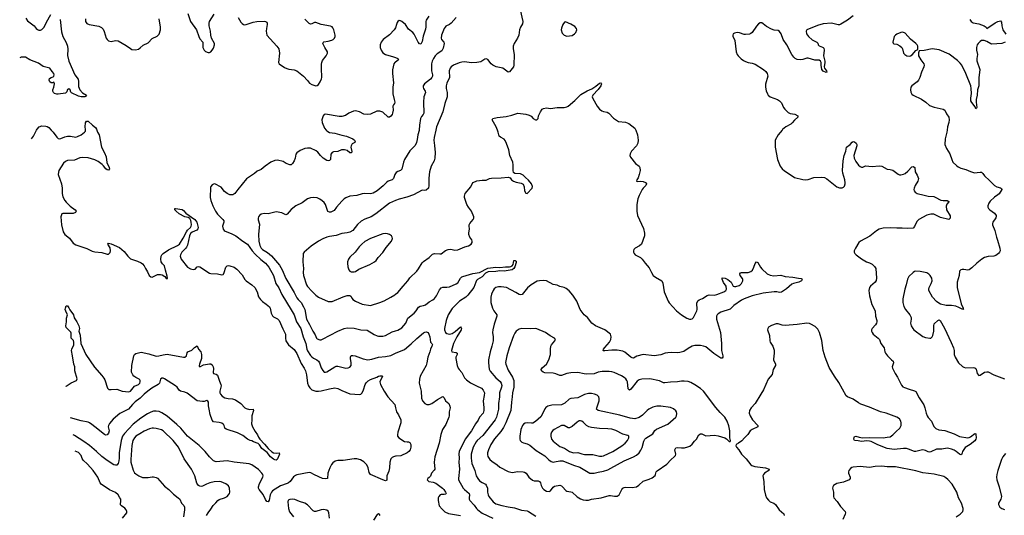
# Model space of a CAD drawing. Header units: inches. Extents: x 884691 to 1028259, y 526745 to 653629.
# Tile 5 of 241: x 924487 to 938926, y 544352 to 551619. Entities that reach past the tile are written whole.
import ezdxf

# ---------------------------------------------------------------- set-up
doc = ezdxf.new("R2010")
doc.units = ezdxf.units.IN
doc.header["$MEASUREMENT"] = 0
for name, color, linetype in [('A9524', 7, 'Continuous'), ('A9525', 7, 'Continuous'), ('A9534', 7, 'Continuous'), ('A9535', 7, 'Continuous')]:
    doc.layers.add(name, color=color, linetype=linetype)

msp = doc.modelspace()

# ---------------------------------------------------------------- linework, layer by layer
at = {"layer": 'A9524', "color": 6}
for points, elevation in [([(924658, 549870), (924690, 549913), (924736, 550000)], 2600), ([(924950, 550000), (924978, 549970), (925030, 549894), (925050, 549879), (925070, 549874), (925090, 549878), (925150, 549903), (925189, 549911), (925230, 549911), (925310, 549898), (925336, 549904), (925390, 549930), (925439, 549970), (925450, 549985), (925451, 550000)], 2600), ([(925619, 550000), (925628, 549968), (925653, 549930), (925689, 549750), (925730, 549669), (925753, 549610), (925767, 549527), (925801, 549450), (925802, 549430), (925790, 549412), (925770, 549418), (925750, 549433), (925718, 549478), (925696, 549496), (925639, 549539), (925590, 549566), (925490, 549594), (925410, 549598), (925370, 549592), (925290, 549558), (925190, 549552), (925160, 549540), (925130, 549513), (925063, 549410), (925055, 549385), (925052, 549350), (925099, 549210), (925109, 549149), (925111, 549070), (925122, 549022), (925148, 548970), (925170, 548941), (925226, 548886), (925303, 548830), (925315, 548810), (925304, 548790), (925270, 548778), (925122, 548778), (925107, 548770), (925090, 548730), (925101, 548610), (925124, 548510), (925151, 548470), (925217, 548417), (925270, 548343), (925310, 548316), (925470, 548263), (925550, 548227), (925590, 548217), (925690, 548205), (925770, 548179), (925790, 548181), (925805, 548195), (925814, 548206), (925820, 548230), (925812, 548272), (925780, 548330), (925790, 548341), (925830, 548333), (925950, 548281), (926021, 548221), (926071, 548150), (926110, 548114), (926217, 548077), (926270, 548053), (926290, 548039), (926314, 548010), (926332, 547970), (926363, 547923), (926388, 547870), (926409, 547849), (926430, 547845), (926510, 547883), (926550, 547884), (926576, 547876), (926615, 547855), (926630, 547833), (926650, 547819), (926653, 547830), (926650, 547859), (926625, 547945), (926613, 548010), (926581, 548041), (926561, 548070), (926555, 548110), (926561, 548150), (926572, 548170), (926590, 548189), (926670, 548244), (926803, 548310), (926830, 548330), (926886, 548414), (926934, 548510), (926950, 548533), (926990, 548570), (927003, 548590), (927007, 548610), (927003, 548650), (926996, 548676), (926982, 548702), (926958, 548718), (926909, 548730), (926827, 548770), (926782, 548810), (926764, 548830), (926763, 548837), (926764, 548850), (926770, 548851), (926870, 548836), (926890, 548820), (926923, 548783), (927057, 548690), (927083, 548650), (927105, 548570), (927100, 548550), (927087, 548533), (927015, 548505), (926990, 548484), (926975, 548450), (926946, 548314), (926934, 548286), (926918, 548262), (926866, 548210), (926844, 548170), (926842, 548150), (926857, 548110), (926948, 547990), (926990, 547964), (927030, 547954), (927059, 547961), (927090, 547993), (927110, 548000), (927130, 547996), (927270, 547904), (927290, 547898), (927390, 547895), (927450, 547878), (927470, 547884), (927474, 547890), (927487, 547913), (927509, 547990), (927530, 548008), (927550, 548013), (927571, 548011), (927630, 547990), (927670, 547963), (927750, 547880), (927791, 547811), (927808, 547790), (927893, 547730), (927933, 547690), (927970, 547630), (927990, 547556), (928018, 547518), (928049, 547489), (928103, 547450), (928150, 547407), (928160, 547390), (928175, 547315), (928195, 547275), (928210, 547261), (928270, 547235), (928294, 547210), (928345, 547085), (928385, 547010), (928383, 546950), (928392, 546910), (928430, 546851), (928510, 546781), (928550, 546726), (928616, 546576), (928659, 546510), (928677, 546470), (928695, 546410), (928709, 546289), (928721, 546250), (928741, 546221), (928773, 546193), (928830, 546174), (928870, 546172), (928910, 546178), (929030, 546208), (929110, 546219), (929150, 546210), (929210, 546181), (929330, 546133), (929476, 546124), (929491, 546129), (929510, 546149), (929528, 546192), (929551, 546270), (929567, 546293), (929597, 546323), (929630, 546344), (929723, 546377), (929750, 546390), (929770, 546398), (929798, 546398), (929806, 546390), (929769, 546310), (929777, 546270), (929830, 546172), (929887, 546090), (929990, 545979), (930000, 545928)], 2600), ([(928981, 550000), (928990, 549990), (929030, 549966), (929110, 549955), (929210, 549925), (929279, 549910), (929370, 549873), (929396, 549850), (929407, 549830), (929401, 549819), (929363, 549797), (929346, 549770), (929343, 549750), (929356, 549684), (929355, 549665), (929330, 549667), (929290, 549701), (929252, 549712), (929208, 549712), (929150, 549688), (929090, 549682), (929070, 549672), (929052, 549648), (929043, 549570), (929030, 549554), (929010, 549550), (928990, 549555), (928939, 549590), (928898, 549630), (928858, 549678), (928835, 549695), (928750, 549733), (928710, 549736), (928670, 549729), (928600, 549700), (928551, 549669), (928535, 549645), (928525, 549590), (928513, 549550), (928490, 549512), (928470, 549490), (928450, 549490), (928397, 549510), (928350, 549538), (928270, 549558), (928230, 549555), (928170, 549528), (928086, 549470), (928030, 549424), (927970, 549400), (927930, 549366), (927815, 549285), (927684, 549130), (927640, 549070), (927611, 549049), (927570, 549050), (927530, 549070), (927490, 549099), (927443, 549163), (927350, 549210), (927330, 549207), (927310, 549196), (927290, 549174), (927283, 549157), (927281, 549010), (927289, 548970), (927321, 548890), (927360, 548810), (927390, 548768), (927468, 548690), (927479, 548670), (927479, 548650), (927463, 548590), (927470, 548549), (927485, 548530), (927500, 548520), (927590, 548486), (927657, 548450), (927758, 548370), (927829, 548329), (927896, 548230), (927939, 548179), (928021, 548101), (928090, 548048), (928139, 547990), (928208, 547870), (928244, 547750), (928289, 547689), (928330, 547591), (928470, 547365), (928510, 547290), (928545, 547190), (928609, 547089), (928643, 546970), (928684, 546870), (928697, 546790), (928706, 546766), (928750, 546696), (928770, 546675), (928796, 546656), (928844, 546630), (928868, 546610), (928882, 546590), (928910, 546513), (928933, 546473), (928950, 546452), (928970, 546451), (928990, 546456), (929110, 546530), (929130, 546538), (929150, 546539), (929270, 546510), (929306, 546514), (929330, 546525), (929350, 546550), (929349, 546590), (929337, 546650), (929338, 546670), (929350, 546694), (929370, 546697), (929409, 546691), (929524, 546644), (929590, 546634), (929650, 546642), (929747, 546673), (929850, 546679), (929930, 546697), (930000, 546727)], 2700), ([(930000, 549365), (929990, 549350), (929967, 549290), (929950, 549270), (929891, 549249), (929870, 549236), (929817, 549183), (929730, 549110), (929670, 549074), (929630, 549064), (929550, 549070), (929510, 549067), (929430, 549043), (929330, 549030), (929270, 549007), (929244, 548990), (929210, 548958), (929131, 548870), (929099, 548821), (929050, 548799), (929030, 548795), (929007, 548807), (928970, 548910), (928950, 548939), (928925, 548965), (928890, 548988), (928850, 549006), (928793, 549013), (928750, 549005), (928710, 548990), (928627, 548933), (928535, 548890), (928470, 548836), (928410, 548767), (928390, 548760), (928370, 548765), (928330, 548786), (928250, 548800), (928130, 548774), (928070, 548777), (928030, 548768), (928005, 548750), (927991, 548730), (927984, 548710), (927985, 548685), (928002, 548622), (927988, 548470), (927994, 548370), (928007, 548310), (928029, 548269), (928050, 548248), (928123, 548203), (928178, 548158), (928270, 548056), (928298, 548018), (928335, 547950), (928390, 547823), (928510, 547621), (928550, 547543), (928570, 547515), (928614, 547470), (928651, 547410), (928669, 547369), (928695, 547230), (928739, 547150), (928784, 547050), (928820, 547000), (928842, 546950), (928850, 546941), (928890, 546925), (928910, 546926), (928930, 546934), (929150, 547050), (929247, 547090), (929290, 547102), (929394, 547094), (929490, 547073), (929585, 547065), (929684, 547004), (929730, 546983), (929750, 546979), (929810, 546980), (929850, 546990), (929950, 547040), (930000, 547057)], 2800), ([(930000, 548968), (929910, 548929), (929710, 548771), (929639, 548730), (929546, 548694), (929495, 548665), (929442, 548618), (929370, 548530), (929330, 548505), (929290, 548493), (929210, 548486), (929130, 548454), (929030, 548441), (928990, 548429), (928934, 548406), (928870, 548371), (928760, 548300), (928659, 548210), (928646, 548190), (928637, 548070), (928647, 547973), (928642, 547910), (928647, 547870), (928694, 547730), (928708, 547708), (928770, 547639), (928830, 547581), (928870, 547550), (929010, 547487), (929070, 547487), (929230, 547557), (929290, 547574), (929330, 547576), (929345, 547565), (929361, 547530), (929374, 547514), (929413, 547490), (929510, 547450), (929630, 547430), (929770, 547472), (929830, 547497), (929930, 547550), (929990, 547587), (930000, 547595)], 2900), ([(925168, 546243), (925170, 546244), (925244, 546296), (925320, 546330), (925328, 546352), (925294, 546470), (925294, 546530), (925281, 546570), (925263, 546690), (925245, 546770), (925250, 546790), (925279, 546850), (925283, 546890), (925274, 546914), (925241, 546950), (925243, 547023), (925239, 547039), (925170, 547105), (925163, 547130), (925174, 547190), (925175, 547245), (925189, 547289), (925163, 547343), (925156, 547370), (925158, 547390), (925170, 547425), (925190, 547421), (925210, 547395), (925224, 547364), (925275, 547290), (925288, 547248), (925326, 547190), (925356, 547130), (925366, 547090), (925356, 547050), (925375, 546995), (925385, 546870), (925455, 546710), (925582, 546522), (925690, 546404), (925722, 546362), (925736, 546336), (925775, 546215), (925796, 546196), (925830, 546195), (925910, 546201), (925990, 546173), (926090, 546163), (926110, 546173), (926170, 546244), (926229, 546271), (926247, 546290), (926255, 546310), (926254, 546330), (926250, 546337), (926238, 546350), (926190, 546371), (926162, 546390), (926144, 546410), (926129, 546450), (926131, 546550), (926163, 546690), (926173, 546710), (926190, 546723), (926270, 546743), (926381, 546721), (926487, 546687), (926529, 546689), (926590, 546705), (926650, 546713), (926890, 546670), (926910, 546673), (926931, 546689), (926945, 546735), (926953, 546747), (927010, 546772), (927050, 546814), (927090, 546836), (927109, 546789), (927141, 546750), (927150, 546730), (927153, 546710), (927152, 546650), (927125, 546570), (927119, 546550), (927121, 546541), (927130, 546531), (927182, 546558), (927270, 546574), (927292, 546572), (927310, 546556), (927323, 546530), (927327, 546507), (927325, 546445), (927330, 546431), (927370, 546423), (927390, 546406), (927417, 546317), (927436, 546270), (927440, 546250), (927439, 546230), (927421, 546170), (927421, 546150), (927430, 546128), (927458, 546098), (927495, 546075), (927545, 546065), (927610, 546061), (927650, 546046), (927730, 545990), (927789, 545929), (927810, 545917), (927857, 545903), (927910, 545910), (927914, 545890), (927893, 545810), (927892, 545750), (927886, 545694), (927900, 545650), (927940, 545580), (927976, 545530), (927990, 545496), (928007, 545470), (928077, 545397), (928130, 545334), (928185, 545285), (928210, 545270), (928250, 545263), (928291, 545270), (928296, 545250), (928275, 545190), (928261, 545170), (928250, 545161), (928230, 545163), (928210, 545173), (928163, 545210), (928114, 545274), (928036, 545330), (928006, 545386), (927985, 545405), (927917, 545430), (927890, 545446), (927868, 545450), (927830, 545469), (927760, 545520), (927679, 545559), (927516, 545616), (927497, 545630), (927488, 545670), (927480, 545680), (927472, 545690), (927450, 545701), (927412, 545712), (927330, 545723), (927310, 545749), (927280, 545830), (927268, 545908), (927256, 545956), (927255, 546010), (927247, 546027), (927230, 546035), (927190, 546021), (927170, 546020), (927090, 546032), (926945, 546145), (926910, 546158), (926844, 546170), (926825, 546185), (926794, 546230), (926772, 546252), (926610, 546353), (926590, 546361), (926570, 546362), (926550, 546350), (926535, 546290), (926520, 546270), (926423, 546217), (926368, 546170), (926311, 546130), (926253, 546070), (926182, 546018), (926141, 545979), (926085, 545910), (925957, 545843), (925856, 545764), (925804, 545696), (925788, 545670), (925786, 545650), (925800, 545590), (925790, 545555), (925770, 545532), (925750, 545527), (925730, 545538), (925587, 545647), (925545, 545685), (925510, 545709), (925490, 545718), (925390, 545737), (925233, 545782)], 2500), ([(930000, 545217), (929970, 545210), (929950, 545199), (929930, 545179), (929914, 545130), (929912, 545050), (929899, 545001), (929870, 544930), (929871, 544869), (929860, 544860), (929850, 544858), (929810, 544871), (929631, 544951), (929610, 544982), (929595, 545050), (929578, 545090), (929536, 545136), (929484, 545164), (929430, 545179), (929390, 545180), (929230, 545154), (929150, 545158), (929115, 545145), (929081, 545119), (929062, 545098), (929033, 545050), (929005, 544970), (929003, 544890), (928974, 544886), (928930, 544894), (928810, 544944), (928755, 544975), (928730, 544981), (928550, 544945), (928530, 544936), (928504, 544916), (928451, 544850), (928429, 544830), (928410, 544820), (928310, 544785), (928194, 544710), (928179, 544690), (928160, 544650), (928144, 544576), (928130, 544548), (928110, 544556), (928090, 544584), (928056, 544656), (927999, 544730), (927990, 544750), (927990, 544770), (928004, 544816), (928054, 544910), (928057, 544930), (928052, 544950), (928040, 544970), (927990, 545023), (927890, 545091), (927850, 545105), (927630, 545130), (927530, 545151), (927370, 545138), (927330, 545152), (927270, 545210), (927206, 545290), (927117, 545377), (926950, 545513), (926848, 545628), (926790, 545684), (926650, 545806), (926570, 545855), (926530, 545872), (926490, 545879), (926450, 545877), (926410, 545866), (926360, 545840), (926264, 545776), (926150, 545690), (926024, 545550), (925997, 545510), (925973, 545450), (925947, 545270), (925946, 545190), (925942, 545150), (925930, 545110), (925910, 545085), (925890, 545085), (925870, 545092), (925770, 545154), (925690, 545214), (925613, 545290), (925510, 545378), (925430, 545434), (925290, 545523), (925269, 545534)], 2600), ([(927226, 544350), (927249, 544390), (927290, 544440), (927322, 544498), (927364, 544536), (927391, 544569), (927410, 544583), (927490, 544607), (927530, 544630), (927551, 544650), (927563, 544670), (927567, 544693), (927564, 544750), (927550, 544785), (927510, 544814), (927443, 544843), (927410, 544850), (927338, 544842), (927273, 544827), (927225, 544810), (927170, 544779), (927150, 544774), (927130, 544778), (927109, 544789), (927083, 544823), (927053, 544930), (927005, 545030), (926901, 545181), (926816, 545350), (926739, 545450), (926593, 545593), (926566, 545606), (926490, 545624), (926450, 545631), (926430, 545630), (926390, 545619), (926310, 545588), (926250, 545545), (926190, 545513), (926169, 545490), (926147, 545450), (926130, 545377), (926116, 545170), (926118, 545130), (926152, 545012), (926170, 544977), (926190, 544959), (926233, 544930), (926290, 544906), (926370, 544904), (926430, 544917), (926450, 544917), (926490, 544907), (926510, 544895), (926610, 544780), (926672, 544730), (926741, 544661), (926813, 544610), (926835, 544590), (926861, 544530), (926894, 544494), (926905, 544470), (926906, 544430), (926888, 544330)], 2700), ([(925995, 544310), (926057, 544390), (926059, 544410), (926050, 544432), (926030, 544455), (925978, 544490), (925967, 544507), (925971, 544570), (925968, 544590), (925958, 544610), (925929, 544650), (925890, 544685), (925804, 544724), (925684, 544810), (925669, 544830), (925635, 544910), (925565, 545010), (925483, 545103), (925419, 545159), (925404, 545184), (925389, 545230), (925350, 545273), (925303, 545294)], 2700), ([(929031, 544310), (929021, 544390), (929011, 544411), (928990, 544428), (928944, 544436), (928910, 544431), (928830, 544408), (928810, 544410), (928790, 544420), (928710, 544506), (928670, 544530), (928590, 544554), (928522, 544582), (928490, 544587), (928450, 544586), (928426, 544574), (928418, 544550), (928428, 544450), (928444, 544404), (928504, 544330)], 2700), ([(929775, 544350), (929765, 544365), (929750, 544372), (929730, 544365), (929677, 544283)], 2700)]:
    msp.add_lwpolyline(points, dxfattribs=dict(at, elevation=elevation))
at = {"layer": 'A9524', "color": 6, "elevation": 3000}
msp.add_lwpolyline([(929850, 548485), (929810, 548481), (929630, 548410), (929550, 548367), (929503, 548330), (929465, 548290), (929407, 548210), (929330, 548136), (929310, 548108), (929295, 548070), (929292, 548050), (929297, 547997), (929315, 547950), (929330, 547933), (929350, 547922), (929390, 547920), (929410, 547927), (929461, 547959), (929623, 548030), (929689, 548070), (929713, 548090), (929746, 548134), (929810, 548204), (929863, 548277), (929939, 548370), (929954, 548410), (929951, 548430), (929939, 548450), (929912, 548470), (929881, 548481)], close=True, dxfattribs=at)
at = {"layer": 'A9525', "color": 6}
for points, elevation in [([(926954, 551710), (926994, 551590), (927080, 551470), (927114, 551370), (927130, 551337), (927173, 551290), (927173, 551210), (927191, 551171), (927210, 551154), (927250, 551137), (927270, 551140), (927290, 551150), (927310, 551170), (927330, 551200), (927344, 551250), (927343, 551270), (927300, 551350), (927290, 551390), (927285, 551450), (927265, 551530), (927266, 551570), (927272, 551590), (927341, 551699)], 2700), ([(925081, 551621), (925100, 551440), (925119, 551370), (925170, 551283), (925188, 551230), (925192, 551188), (925188, 551092), (925210, 551010), (925298, 550810), (925345, 550745), (925351, 550711), (925350, 550639), (925368, 550590), (925410, 550547), (925465, 550510), (925450, 550494), (925441, 550490), (925390, 550487), (925350, 550497), (925248, 550548), (925237, 550557), (925225, 550590), (925210, 550604), (925190, 550593), (925178, 550562), (925158, 550542), (925050, 550526), (925030, 550526), (924999, 550539), (924984, 550550), (924973, 550570), (924974, 550590), (924990, 550630), (924997, 550677), (924995, 550695), (924990, 550702), (924970, 550693), (924950, 550691), (924930, 550706), (924918, 550730), (924925, 550755), (924950, 550770), (924979, 550781), (924989, 550791), (924994, 550810), (924990, 550830), (924961, 550861), (924930, 550907), (924832, 550932), (924763, 550983), (924635, 551030), (924570, 551071), (924510, 551069), (924487, 551062)], 2600), ([(924579, 551639), (924604, 551604), (924701, 551530), (924730, 551490), (924750, 551473), (924770, 551465), (924790, 551465), (924810, 551473), (924844, 551510), (924878, 551582), (924943, 551697)], 2600), ([(925454, 551630), (925454, 551590), (925470, 551565), (925508, 551548), (925650, 551523), (925686, 551506), (925710, 551478), (925728, 551448), (925756, 551350), (925770, 551328), (925790, 551310), (925810, 551303), (925830, 551301), (925890, 551313), (925930, 551311), (926050, 551242), (926110, 551195), (926130, 551184), (926183, 551177), (926230, 551189), (926255, 551205), (926297, 551243), (926370, 551282), (926430, 551341), (926504, 551376), (926534, 551406), (926550, 551470), (926550, 551510), (926532, 551630)], 2700), ([(927693, 551653), (927730, 551585), (927750, 551562), (927770, 551548), (927790, 551544), (927810, 551546), (927910, 551582), (927967, 551593), (928070, 551599), (928094, 551594), (928110, 551583), (928118, 551570), (928118, 551550), (928104, 551490), (928100, 551450), (928112, 551392), (928260, 551230), (928285, 551190), (928298, 551130), (928283, 550990), (928291, 550970), (928370, 550916), (928403, 550903), (928433, 550893), (928510, 550886), (928550, 550870), (928650, 550791), (928710, 550728), (928738, 550690), (928770, 550669), (928830, 550650), (928850, 550653), (928870, 550669), (928894, 550706), (928914, 550750), (928918, 550770), (928911, 550910), (928913, 550967), (928918, 550990), (928930, 551022), (928982, 551090), (929002, 551130), (929001, 551150), (928961, 551210), (928931, 551270), (928937, 551283), (928948, 551292), (929010, 551302), (929063, 551317), (929085, 551330), (929103, 551350), (929111, 551370), (929113, 551393), (929092, 551472), (929079, 551499), (929070, 551512), (929045, 551525), (928910, 551549), (928830, 551579), (928810, 551578), (928770, 551558), (928750, 551553), (928730, 551562), (928670, 551625)], 2700), ([(930000, 551501), (930000, 551500), (929980, 551470), (929910, 551395), (929815, 551330), (929786, 551290), (929775, 551250), (929774, 551210), (929786, 551170), (929810, 551134), (929850, 551107), (929970, 551075), (930000, 551063)], 2700), ([(930000, 550998), (929990, 550991), (929972, 550970), (929954, 550886), (929952, 550830), (929968, 550692), (929959, 550630), (929961, 550530), (929977, 550450), (929990, 550410), (929985, 550390), (929968, 550370), (929961, 550350), (929962, 550290), (929955, 550250), (929949, 550230), (929930, 550203), (929910, 550189), (929890, 550192), (929810, 550261), (929770, 550277), (929750, 550279), (929724, 550276), (929630, 550236), (929589, 550229), (929535, 550235), (929470, 550268), (929410, 550281), (929383, 550277), (929313, 550250), (929264, 550216), (929210, 550200), (929170, 550198), (928970, 550232), (928950, 550227), (928936, 550210), (928920, 550150), (928921, 550110), (928955, 550030), (928981, 550000)], 2700), ([(925451, 550000), (925452, 550008), (925446, 550050), (925451, 550109), (925469, 550131), (925490, 550130), (925556, 550070), (925599, 550039), (925615, 550015), (925619, 550000)], 2600), ([(924736, 550000), (924744, 550016), (924774, 550046), (924810, 550062), (924870, 550059), (924892, 550052), (924916, 550036), (924950, 550000)], 2600)]:
    msp.add_lwpolyline(points, dxfattribs=dict(at, elevation=elevation))
at = {"layer": 'A9534', "color": 6}
for points, elevation in [([(930346, 550000), (930345, 549995), (930327, 549933), (930317, 549863), (930304, 549816), (930285, 549775), (930210, 549698), (930132, 549570), (930116, 549530), (930090, 549427), (930072, 549408), (930030, 549395), (930010, 549380), (930000, 549365)], 2800), ([(930000, 547595), (930030, 547621), (930110, 547710), (930180, 547790), (930207, 547833), (930310, 547930), (930336, 547964), (930387, 548053), (930410, 548074), (930490, 548130), (930540, 548180), (930570, 548191), (930650, 548184), (930670, 548188), (930730, 548233), (930770, 548250), (930810, 548252), (930870, 548238), (930910, 548243), (931013, 548287), (931070, 548304), (931109, 548330), (931121, 548350), (931124, 548370), (931117, 548390), (931089, 548430), (931073, 548470), (931072, 548490), (931084, 548550), (931077, 548590), (931079, 548610), (931088, 548630), (931138, 548690), (931146, 548710), (931147, 548730), (931115, 548810), (931068, 548870), (931044, 548910), (931012, 549010), (931009, 549031), (931018, 549070), (931103, 549170), (931123, 549210), (931139, 549230), (931190, 549254), (931270, 549266), (931330, 549266), (931377, 549290), (931404, 549296), (931550, 549300), (931650, 549310), (931679, 549299), (931701, 549270), (931727, 549250), (931770, 549236), (931843, 549223), (931869, 549209), (931886, 549170), (931890, 549110), (931910, 549073), (931930, 549072), (932002, 549150), (932007, 549173), (931993, 549210), (931950, 549265), (931903, 549303), (931870, 549337), (931850, 549351), (931830, 549358), (931750, 549362), (931730, 549379), (931723, 549410), (931725, 549490), (931721, 549530), (931675, 549630), (931660, 549710), (931626, 549806), (931607, 549847), (931590, 549869), (931536, 549896), (931520, 549910), (931504, 549970), (931492, 550000)], 2900), ([(930589, 550000), (930565, 549890), (930562, 549850), (930572, 549772), (930579, 549670), (930573, 549590), (930563, 549550), (930520, 549470), (930496, 549390), (930486, 549294), (930489, 549190), (930480, 549150), (930450, 549118), (930430, 549113), (930390, 549117), (930262, 549050), (930164, 549016), (930050, 548989), (930000, 548968)], 2900), ([(933520, 550000), (933545, 549930), (933556, 549850), (933553, 549810), (933531, 549769), (933457, 549690), (933437, 549650), (933435, 549630), (933445, 549605), (933517, 549510), (933571, 549471), (933583, 549450), (933584, 549410), (933573, 549347), (933559, 549301), (933538, 549270), (933531, 549250), (933550, 549246), (933590, 549250), (933630, 549245), (933663, 549230), (933680, 549210), (933671, 549190), (933630, 549150), (933617, 549130), (933570, 549039), (933552, 548990), (933536, 548910), (933538, 548810), (933549, 548750), (933637, 548557), (933651, 548490), (933648, 548452), (933606, 548330), (933578, 548302), (933514, 548270), (933502, 548258), (933495, 548250), (933489, 548230), (933490, 548210), (933497, 548190), (933515, 548170), (933590, 548131), (933616, 548110), (933657, 548050), (933719, 547979), (933751, 547910), (933778, 547870), (933810, 547844), (933904, 547790), (933917, 547757), (933936, 547630), (933997, 547490), (934010, 547468), (934119, 547350), (934190, 547293), (934270, 547243), (934310, 547227), (934330, 547226), (934350, 547233), (934370, 547254), (934417, 547350), (934422, 547370), (934418, 547462), (934430, 547497), (934450, 547510), (934499, 547530), (934570, 547576), (934597, 547583), (934670, 547582), (934710, 547590), (934814, 547630), (934842, 547650), (934851, 547670), (934849, 547710), (934807, 547767), (934788, 547812), (934788, 547832), (934831, 547831), (934870, 547810), (934918, 547770), (934952, 547712), (934967, 547707), (934988, 547708), (935038, 547722), (935054, 547730), (935073, 547750), (935091, 547790), (935091, 547810), (935085, 547825), (935052, 547870), (935046, 547894), (935055, 547905), (935070, 547912), (935170, 547913), (935210, 547925), (935233, 547947), (935253, 547990), (935270, 548044), (935290, 548067), (935310, 548059), (935349, 547989), (935368, 547968), (935450, 547892), (935490, 547871), (935544, 547864), (935650, 547874), (935714, 547854), (935823, 547843), (935910, 547827), (935946, 547826), (935957, 547817), (935961, 547810), (935950, 547790), (935915, 547770), (935834, 547750), (935810, 547739), (935730, 547671), (935658, 547622), (935630, 547619), (935590, 547628), (935550, 547630), (935392, 547608), (935230, 547570), (935110, 547527), (935070, 547506), (934959, 547430), (934906, 547374), (934770, 547330), (934730, 547308), (934715, 547290), (934706, 547270), (934704, 547230), (934762, 547030), (934781, 546870), (934778, 546770), (934800, 546690), (934799, 546670), (934790, 546657), (934784, 546656), (934770, 546656), (934665, 546725), (934550, 546821), (934514, 546834), (934470, 546841), (934390, 546840), (934350, 546830), (934290, 546800), (934224, 546756), (934170, 546738), (934130, 546735), (934050, 546740), (933990, 546736), (933952, 546728), (933890, 546706), (933790, 546692), (933630, 546708), (933536, 546684), (933490, 546658), (933470, 546661), (933450, 546672), (933362, 546742), (933330, 546757), (933251, 546771), (933170, 546775), (933070, 546763), (933050, 546766), (933045, 546770), (933050, 546790), (933066, 546814), (933135, 546890), (933147, 546910), (933155, 546930), (933160, 546970), (933149, 547009), (933069, 547070), (932933, 547130), (932878, 547170), (932814, 547250), (932763, 547290), (932720, 547350), (932707, 547370), (932656, 547490), (932600, 547580), (932543, 547643), (932499, 547679), (932470, 547692), (932410, 547706), (932368, 547728), (932310, 547737), (932210, 547790), (932170, 547795), (932109, 547791), (932077, 547783), (931988, 547732), (931933, 547687), (931855, 547590), (931837, 547583), (931810, 547591), (931761, 547621), (931625, 547690), (931550, 547703), (931510, 547701), (931469, 547690), (931446, 547674), (931428, 547650), (931404, 547596), (931394, 547550), (931397, 547470), (931420, 547390), (931440, 547350), (931482, 547290), (931486, 547270), (931446, 547153), (931427, 547073), (931422, 547030), (931431, 546970), (931429, 546910), (931413, 546830), (931386, 546750), (931363, 546630), (931360, 546590), (931374, 546494), (931386, 546466), (931469, 546370), (931534, 546314), (931550, 546290), (931555, 546255), (931551, 546230), (931521, 546150), (931522, 546090), (931509, 545991), (931507, 545910), (931477, 545790), (931459, 545750), (931277, 545523), (931197, 545450), (931181, 545430), (931136, 545350), (931109, 545250), (931107, 545190), (931119, 545110), (931160, 545010), (931181, 544930), (931204, 544890), (931230, 544859), (931270, 544831), (931316, 544810), (931330, 544796), (931347, 544750), (931346, 544690), (931355, 544650), (931368, 544628), (931430, 544549), (931470, 544522), (931556, 544496), (931650, 544474), (931742, 544462), (931847, 544427), (931930, 544416), (931950, 544409), (932057, 544337)], 2900), ([(935666, 550000), (935608, 549930), (935568, 549850), (935564, 549810), (935567, 549750), (935600, 549570), (935637, 549470), (935668, 549430), (935702, 549402), (935787, 549350), (935850, 549303), (935970, 549277), (936010, 549272), (936050, 549274), (936133, 549307), (936250, 549308), (936290, 549303), (936324, 549284), (936469, 549170), (936510, 549152), (936550, 549152), (936570, 549165), (936580, 549180), (936590, 549210), (936591, 549229), (936585, 549270), (936556, 549370), (936553, 549410), (936562, 549550), (936579, 549630), (936604, 549690), (936613, 549750), (936664, 549790), (936697, 549823), (936710, 549831), (936730, 549829), (936753, 549810), (936762, 549790), (936762, 549770), (936721, 549630), (936724, 549590), (936750, 549538), (936790, 549484), (936810, 549465), (936830, 549456), (936850, 549458), (936890, 549474), (936990, 549464), (937090, 549476), (937130, 549470), (937206, 549426), (937250, 549424), (937290, 549412), (937370, 549353), (937390, 549345), (937410, 549344), (937447, 549353), (937470, 549365), (937510, 549399), (937570, 549461), (937590, 549467), (937612, 549450), (937620, 549390), (937650, 549341), (937668, 549290), (937660, 549250), (937621, 549190), (937602, 549150), (937599, 549130), (937603, 549110), (937619, 549090), (937650, 549070), (937670, 549064), (937733, 549053), (937810, 549031), (937890, 549025), (937910, 549019), (937993, 548973), (938028, 548968), (938088, 548968), (938113, 548953), (938114, 548950), (938084, 548916), (938073, 548887), (938080, 548830), (938130, 548745), (938130, 548710), (938113, 548687), (937990, 548721), (937890, 548765), (937850, 548769), (937790, 548752), (937671, 548689), (937641, 548659), (937610, 548586), (937590, 548564), (937510, 548558), (937430, 548564), (937350, 548560), (937250, 548565), (937150, 548561), (937090, 548548), (937050, 548524), (936956, 548444), (936819, 548370), (936794, 548350), (936742, 548270), (936726, 548230), (936724, 548210), (936732, 548190), (936752, 548170), (936830, 548112), (936903, 548070), (936950, 548055), (936990, 548034), (937022, 548002), (937044, 547970), (937052, 547830), (937047, 547793), (937031, 547769), (936962, 547710), (936949, 547690), (936939, 547650), (936948, 547570), (936985, 547445), (937031, 547350), (937039, 547270), (937056, 547210), (937056, 547190), (937050, 547170), (937035, 547145), (936988, 547090), (936979, 547070), (936978, 547050), (936986, 547030), (937003, 547010), (937078, 546950), (937096, 546930), (937116, 546870), (937162, 546810), (937174, 546750), (937183, 546730), (937213, 546690), (937270, 546630), (937296, 546610), (937302, 546590), (937282, 546530), (937285, 546510), (937325, 546430), (937358, 546378), (937418, 546258), (937438, 546238), (937464, 546224), (937530, 546200), (937610, 546178), (937630, 546166), (937676, 546076), (937744, 545970), (937760, 545930), (937779, 545850), (937795, 545810), (937810, 545785), (937860, 545730), (937892, 545652), (937923, 545623), (937966, 545606), (938054, 545594), (938190, 545546), (938270, 545509), (938390, 545490), (938410, 545492), (938430, 545501), (938492, 545552), (938506, 545546), (938510, 545536), (938513, 545487), (938510, 545470), (938494, 545446), (938423, 545390), (938350, 545347), (938313, 545290), (938301, 545250), (938290, 545240), (938270, 545247), (938219, 545290), (938190, 545307), (938150, 545324), (938110, 545334), (938090, 545335), (938010, 545321), (937950, 545324), (937930, 545320), (937850, 545284), (937830, 545279), (937810, 545282), (937770, 545300), (937730, 545310), (937708, 545308), (937630, 545286), (937610, 545286), (937522, 545322), (937490, 545330), (937450, 545331), (937310, 545316), (937210, 545332), (937170, 545344), (937060, 545390), (936974, 545434), (936950, 545441), (936910, 545443), (936833, 545433), (936785, 545445), (936730, 545451), (936720, 545470), (936725, 545495), (936730, 545508), (936748, 545512), (936797, 545497), (936847, 545487), (936949, 545491), (937150, 545490), (937210, 545496), (937250, 545505), (937292, 545530), (937339, 545581), (937394, 545630), (937412, 545670), (937414, 545706), (937410, 545730), (937387, 545767), (937350, 545789), (937192, 545852), (937110, 545868), (936950, 545939), (936824, 545984), (936790, 546000), (936710, 546053), (936627, 546087), (936605, 546105), (936498, 546298), (936435, 546390), (936358, 546518), (936298, 546670), (936269, 546770), (936250, 546916), (936217, 547030), (936190, 547083), (936150, 547118), (936090, 547157), (936070, 547164), (936030, 547168), (935890, 547148), (935710, 547136), (935670, 547140), (935610, 547158), (935582, 547158), (935510, 547136), (935470, 547110), (935457, 547090), (935453, 547070), (935481, 546990), (935487, 546910), (935492, 546892), (935530, 546830), (935550, 546774), (935553, 546730), (935541, 546641), (935542, 546630), (935569, 546570), (935569, 546550), (935537, 546490), (935521, 546419), (935465, 546350), (935394, 546190), (935354, 546130), (935274, 545990), (935212, 545928), (935190, 545890), (935185, 545850), (935197, 545810), (935234, 545750), (935310, 545670), (935311, 545650), (935229, 545610), (935200, 545590), (935164, 545536), (935115, 545490), (935076, 545444), (935030, 545408), (934995, 545390), (934988, 545370), (934999, 545350), (935033, 545313), (935070, 545247), (935140, 545180), (935210, 545092), (935222, 545082), (935267, 545067), (935426, 545046), (935478, 545030), (935474, 545010), (935410, 544970), (935395, 544950), (935387, 544930), (935401, 544850), (935405, 544730), (935426, 544646), (935441, 544610), (935470, 544572), (935492, 544552), (935548, 544528), (935573, 544510), (935624, 544430), (935695, 544375), (935698, 544350)], 3000), ([(938088, 550000), (938085, 549970), (938057, 549870), (938056, 549790), (938078, 549730), (938129, 549650), (938154, 549570), (938172, 549530), (938230, 549474), (938250, 549461), (938290, 549443), (938362, 549422), (938430, 549392), (938490, 549375), (938530, 549377), (938570, 549384), (938590, 549382), (938610, 549365), (938635, 549330), (938710, 549262), (938780, 549190), (938815, 549170), (938870, 549155), (938886, 549146), (938892, 549130), (938852, 549068), (938830, 549049), (938781, 549019), (938720, 548960), (938697, 548930), (938682, 548890), (938684, 548870), (938695, 548850), (938715, 548830), (938781, 548781), (938805, 548750), (938808, 548730), (938804, 548716), (938759, 548650), (938753, 548630), (938753, 548610), (938787, 548530), (938812, 548430), (938828, 548388), (938861, 548270), (938864, 548230), (938857, 548210), (938843, 548190), (938801, 548159), (938770, 548151), (938690, 548148), (938635, 548130), (938596, 548110), (938521, 548050), (938450, 547981), (938410, 547950), (938390, 547945), (938330, 547955), (938310, 547954), (938290, 547950), (938268, 547932), (938263, 547870), (938236, 547770), (938235, 547690), (938295, 547455), (938323, 547390), (938321, 547381), (938330, 547370), (938316, 547376), (938310, 547373), (938261, 547401), (938217, 547417), (938150, 547426), (938075, 547430), (937990, 547450), (937952, 547470), (937930, 547488), (937875, 547550), (937821, 547650), (937819, 547670), (937824, 547690), (937854, 547750), (937866, 547790), (937861, 547830), (937840, 547870), (937819, 547890), (937790, 547907), (937690, 547929), (937630, 547932), (937610, 547926), (937588, 547912), (937527, 547853), (937504, 547816), (937487, 547730), (937467, 547670), (937436, 547524), (937439, 547470), (937453, 547413), (937477, 547370), (937539, 547290), (937560, 547250), (937562, 547230), (937552, 547170), (937562, 547130), (937583, 547090), (937599, 547070), (937730, 546976), (937770, 546958), (937833, 546947), (937850, 546950), (937860, 546960), (937870, 546970), (937878, 546990), (937891, 547050), (937891, 547129), (937899, 547161), (937950, 547210), (937970, 547218), (937987, 547210), (938050, 547096), (938145, 546885), (938183, 546810), (938193, 546770), (938192, 546710), (938204, 546670), (938254, 546590), (938313, 546533), (938330, 546522), (938356, 546516), (938470, 546520), (938496, 546516), (938507, 546507), (938515, 546495), (938530, 546433), (938550, 546400), (938570, 546406), (938634, 546450), (938670, 546458), (938690, 546455), (938771, 546411), (938930, 546351)], 3100), ([(930000, 547057), (930030, 547067), (930090, 547102), (930149, 547170), (930179, 547241), (930270, 547317), (930299, 547350), (930336, 547404), (930361, 547419), (930410, 547428), (930440, 547440), (930490, 547480), (930544, 547510), (930569, 547531), (930599, 547570), (930643, 547657), (930670, 547687), (930690, 547696), (930750, 547696), (930790, 547703), (930890, 547747), (930910, 547761), (930950, 547830), (930970, 547848), (930985, 547855), (931130, 547898), (931230, 547910), (931350, 547976), (931470, 547991), (931530, 547985), (931610, 547996), (931670, 547995), (931690, 547999), (931711, 548009), (931726, 548030), (931732, 548088), (931751, 548090), (931770, 548076), (931770, 548057), (931750, 547995), (931734, 547970), (931710, 547953), (931590, 547934), (931530, 547938), (931471, 547929), (931359, 547921), (931320, 547900), (931270, 547847), (931202, 547810), (931187, 547793), (931174, 547770), (931148, 547690), (931060, 547580), (931030, 547551), (930936, 547490), (930871, 547430), (930830, 547383), (930769, 547290), (930742, 547210), (930719, 547090), (930719, 547070), (930730, 547032), (930750, 547016), (930790, 547007), (930830, 547017), (930872, 547048), (930950, 547114), (930962, 547102), (930965, 547090), (930959, 547070), (930897, 546970), (930851, 546870), (930820, 546770), (930825, 546750), (930890, 546740), (930904, 546730), (930902, 546710), (930885, 546670), (930884, 546650), (930902, 546550), (930916, 546510), (930930, 546488), (930970, 546444), (931010, 546370), (931037, 546337), (931096, 546296), (931188, 546248), (931257, 546217), (931286, 546186), (931301, 546150), (931299, 546110), (931282, 546030), (931295, 545930), (931293, 545887), (931283, 545850), (931228, 545792), (931210, 545749), (931169, 545691), (931112, 545590), (931020, 545470), (930931, 545290), (930928, 545252), (930931, 545190), (930925, 545130), (930939, 545030), (930922, 544890), (930924, 544870), (930992, 544750), (931010, 544728), (931076, 544670), (931085, 544650), (931078, 544610), (931079, 544590), (931088, 544570), (931150, 544501), (931184, 544450), (931205, 544430), (931270, 544384), (931425, 544310)], 2800), ([(930000, 546727), (930130, 546782), (930230, 546864), (930310, 546945), (930410, 547026), (930430, 547037), (930450, 547041), (930476, 547030), (930489, 547009), (930501, 546970), (930512, 546892), (930530, 546870), (930539, 546850), (930533, 546830), (930511, 546790), (930500, 546750), (930470, 546670), (930458, 546590), (930447, 546550), (930362, 546390), (930349, 546350), (930344, 546290), (930374, 546170), (930379, 546070), (930396, 546030), (930430, 545990), (930457, 545977), (930490, 545975), (930531, 545989), (930616, 546050), (930690, 546094), (930710, 546076), (930731, 546031), (930778, 545990), (930796, 545950), (930799, 545930), (930784, 545870), (930786, 545810), (930782, 545790), (930735, 545685), (930685, 545610), (930662, 545538), (930639, 545410), (930575, 545210), (930565, 545130), (930575, 545030), (930567, 545013), (930526, 544970), (930510, 544928), (930494, 544906), (930474, 544890), (930464, 544870), (930486, 544850), (930550, 544838), (930590, 544821), (930689, 544750), (930707, 544730), (930733, 544690), (930742, 544670), (930736, 544664), (930710, 544658), (930670, 544657), (930652, 544650), (930633, 544630), (930625, 544610), (930624, 544570), (930640, 544490), (930680, 544440), (930723, 544403), (930777, 544377), (930950, 544351)], 2700), ([(930000, 545928), (930011, 545871), (930044, 545824), (930074, 545750), (930078, 545710), (930034, 545570), (930025, 545530), (930028, 545510), (930047, 545487), (930130, 545435), (930167, 545427), (930190, 545430), (930210, 545422), (930221, 545390), (930225, 545350), (930211, 545310), (930196, 545290), (930170, 545270), (930076, 545224), (930010, 545219), (930000, 545217)], 2600), ([(938944, 545256), (938905, 545210), (938883, 545170), (938829, 545010), (938814, 544950), (938811, 544910), (938818, 544870), (938850, 544770), (938887, 544630), (938876, 544590), (938839, 544530), (938839, 544510), (938862, 544470), (938889, 544450), (938930, 544436)], 3100), ([(938218, 544330), (938279, 544370), (938318, 544410), (938325, 544430), (938323, 544450), (938298, 544530), (938255, 544610), (938231, 544690), (938160, 544810), (938099, 544879), (938070, 544903), (938039, 544919), (937896, 544956), (937730, 544975), (937630, 545005), (937330, 545065), (937210, 545064), (937130, 545071), (937030, 545066), (936950, 545053), (936810, 545070), (936710, 545060), (936688, 545052), (936670, 545039), (936646, 545010), (936641, 544990), (936643, 544970), (936667, 544910), (936666, 544890), (936651, 544870), (936570, 544838), (936470, 544819), (936422, 544790), (936409, 544770), (936407, 544750), (936422, 544690), (936421, 544630), (936428, 544610), (936474, 544554), (936523, 544483), (936590, 544410), (936597, 544390), (936594, 544370), (936557, 544290)], 3100)]:
    msp.add_lwpolyline(points, dxfattribs=dict(at, elevation=elevation))
for points, elevation in [([(932050, 547090), (931975, 547085), (931850, 547089), (931810, 547082), (931770, 547050), (931750, 547023), (931730, 546985), (931667, 546810), (931631, 546690), (931612, 546592), (931614, 546570), (931650, 546480), (931716, 546376), (931733, 546330), (931731, 546230), (931713, 546150), (931711, 546090), (931697, 546010), (931689, 545890), (931617, 545710), (931580, 545640), (931541, 545579), (931450, 545473), (931395, 545390), (931360, 545310), (931348, 545270), (931346, 545246), (931354, 545214), (931383, 545170), (931410, 545144), (931491, 545091), (931530, 545060), (931650, 544993), (931710, 544980), (931790, 544995), (931870, 544991), (931890, 544986), (931915, 544970), (931953, 544913), (932007, 544867), (932030, 544858), (932090, 544857), (932112, 544850), (932124, 544830), (932135, 544790), (932155, 544750), (932172, 544730), (932210, 544705), (932250, 544700), (932270, 544709), (932310, 544763), (932330, 544781), (932410, 544793), (932430, 544786), (932449, 544770), (932495, 544715), (932510, 544705), (932570, 544697), (932590, 544689), (932663, 544623), (932710, 544594), (932750, 544580), (932790, 544573), (932830, 544576), (932870, 544587), (933013, 544607), (933130, 544643), (933150, 544644), (933210, 544633), (933250, 544634), (933279, 544650), (933319, 544730), (933332, 544748), (933350, 544760), (933370, 544764), (933470, 544760), (933530, 544769), (933567, 544793), (933630, 544851), (933720, 544880), (933760, 544900), (933804, 544936), (933812, 544948), (933821, 544990), (933834, 545006), (933979, 545101), (934036, 545164), (934090, 545213), (934102, 545230), (934108, 545250), (934095, 545310), (934102, 545330), (934110, 545339), (934130, 545347), (934190, 545341), (934237, 545343), (934286, 545354), (934314, 545366), (934350, 545395), (934382, 545438), (934413, 545470), (934447, 545530), (934470, 545545), (934490, 545545), (934550, 545517), (934675, 545525), (934730, 545518), (934827, 545487), (934852, 545472), (934890, 545435), (934908, 545432), (934912, 545448), (934902, 545490), (934903, 545590), (934886, 545666), (934864, 545730), (934830, 545790), (934759, 545859), (934695, 545935), (934513, 546173), (934469, 546210), (934390, 546266), (934330, 546300), (934290, 546314), (934230, 546319), (934190, 546318), (934133, 546307), (934030, 546306), (933950, 546292), (933930, 546296), (933870, 546325), (933730, 546354), (933610, 546348), (933570, 546338), (933541, 546319), (933450, 546202), (933430, 546189), (933408, 546208), (933398, 546310), (933391, 546331), (933374, 546354), (933350, 546374), (933310, 546397), (933206, 546446), (933170, 546458), (933130, 546462), (933030, 546459), (932971, 546449), (932910, 546427), (932802, 546422), (932764, 546424), (932670, 546444), (932570, 546442), (932510, 546430), (932430, 546403), (932410, 546402), (932350, 546425), (932310, 546434), (932190, 546441), (932162, 546450), (932137, 546470), (932133, 546490), (932148, 546512), (932211, 546569), (932245, 546630), (932269, 546710), (932269, 546790), (932277, 546830), (932288, 546852), (932334, 546910), (932344, 546930), (932330, 546950), (932265, 546985), (932198, 547030), (932070, 547086)], 3000), ([(932870, 546139), (932830, 546137), (932770, 546121), (932670, 546076), (932570, 546067), (932546, 546054), (932482, 545998), (932430, 545974), (932290, 545968), (932230, 545952), (932205, 545935), (932186, 545914), (932159, 545850), (932130, 545798), (932050, 545729), (932010, 545705), (931990, 545701), (931930, 545707), (931898, 545702), (931876, 545690), (931860, 545670), (931835, 545610), (931819, 545510), (931822, 545470), (931828, 545450), (931850, 545424), (931874, 545414), (931930, 545401), (931970, 545381), (932062, 545302), (932186, 545226), (932245, 545165), (932280, 545140), (932310, 545133), (932330, 545134), (932410, 545153), (932450, 545150), (932610, 545087), (932699, 545059), (932850, 544972), (932910, 544969), (932970, 544986), (933050, 544997), (933110, 545019), (933158, 545042), (933350, 545149), (933490, 545210), (933530, 545233), (933570, 545270), (933595, 545305), (933613, 545347), (933640, 545440), (933654, 545466), (933670, 545484), (933770, 545545), (933803, 545597), (933824, 545616), (933992, 545690), (934110, 545790), (934121, 545810), (934126, 545846), (934120, 545870), (934110, 545886), (934074, 545914), (934030, 545931), (933890, 545954), (933830, 545952), (933770, 545939), (933713, 545910), (933688, 545890), (933622, 545818), (933570, 545785), (933510, 545769), (933437, 545777), (933290, 545820), (932970, 545890), (932948, 545910), (932950, 545930), (932984, 546030), (932985, 546065), (932978, 546090), (932954, 546114), (932915, 546130)], 3100), ([(932710, 545737), (932690, 545735), (932660, 545720), (932590, 545656), (932570, 545642), (932550, 545634), (932530, 545636), (932470, 545668), (932430, 545668), (932325, 545610), (932306, 545594), (932287, 545570), (932278, 545542), (932275, 545510), (932288, 545470), (932310, 545439), (932410, 545359), (932478, 545338), (932550, 545288), (932610, 545270), (932670, 545271), (932730, 545251), (932770, 545243), (932890, 545242), (932990, 545217), (933022, 545218), (933050, 545226), (933186, 545290), (933319, 545370), (933367, 545410), (933402, 545450), (933421, 545490), (933418, 545510), (933403, 545523), (933330, 545540), (933230, 545594), (933170, 545613), (933110, 545622), (932990, 545625), (932870, 545641), (932831, 545651), (932801, 545670), (932750, 545720), (932730, 545733)], 3200)]:
    msp.add_lwpolyline(points, close=True, dxfattribs=dict(at, elevation=elevation))
at = {"layer": 'A9535', "color": 6}
for points, elevation in [([(931801, 551870), (931865, 551590), (931860, 551560), (931830, 551510), (931816, 551470), (931808, 551390), (931789, 551350), (931739, 551270), (931724, 551230), (931724, 551190), (931738, 551110), (931735, 550950), (931730, 550930), (931670, 550854), (931650, 550850), (931570, 550910), (931474, 550930), (931427, 550950), (931400, 550970), (931354, 551034), (931330, 551044), (931310, 551039), (931250, 551003), (931191, 550990), (931112, 550988), (931010, 550999), (930970, 550998), (930930, 550987), (930850, 550953), (930815, 550930), (930799, 550910), (930787, 550870), (930791, 550770), (930750, 550690), (930741, 550650), (930742, 550610), (930757, 550550), (930756, 550490), (930721, 550390), (930692, 550270), (930600, 550050), (930589, 550000)], 2900), ([(930485, 551670), (930449, 551610), (930442, 551590), (930445, 551515), (930440, 551480), (930402, 551378), (930390, 551297), (930370, 551259), (930350, 551266), (930330, 551290), (930270, 551406), (930250, 551430), (930190, 551478), (930144, 551550), (930090, 551593), (930070, 551602), (930050, 551605), (930030, 551592), (930022, 551578), (930011, 551550), (930000, 551501)], 2700), ([(930886, 551650), (930814, 551566), (930790, 551548), (930738, 551522), (930724, 551510), (930713, 551490), (930672, 551390), (930666, 551350), (930671, 551330), (930707, 551290), (930711, 551271), (930698, 551202), (930676, 551164), (930610, 551116), (930582, 551090), (930555, 551050), (930537, 551010), (930528, 550970), (930525, 550910), (930526, 550870), (930540, 550810), (930540, 550790), (930532, 550770), (930510, 550747), (930421, 550679), (930405, 550650), (930402, 550630), (930407, 550610), (930434, 550570), (930440, 550550), (930413, 550487), (930407, 550410), (930413, 550250), (930406, 550230), (930379, 550201), (930365, 550170), (930349, 550071), (930346, 550000)], 2800), ([(936710, 551676), (936624, 551610), (936530, 551551), (936510, 551545), (936490, 551545), (936390, 551566), (936270, 551557), (936186, 551534), (936029, 551470), (936021, 551450), (936027, 551413), (936038, 551390), (936054, 551370), (936110, 551324), (936178, 551290), (936190, 551274), (936196, 551250), (936210, 551236), (936258, 551218), (936271, 551211), (936279, 551199), (936283, 551170), (936273, 551090), (936296, 551010), (936296, 550990), (936283, 550930), (936289, 550909), (936316, 550870), (936321, 550850), (936314, 550846), (936270, 550864), (936248, 550888), (936239, 550950), (936242, 550990), (936231, 551011), (936210, 551023), (936145, 551025), (936050, 551056), (936030, 551055), (935970, 551034), (935930, 551028), (935890, 551035), (935860, 551050), (935838, 551070), (935811, 551110), (935738, 551250), (935683, 551330), (935653, 551410), (935630, 551446), (935610, 551458), (935550, 551464), (935510, 551479), (935437, 551517), (935390, 551559), (935369, 551571), (935346, 551574), (935320, 551560), (935290, 551525), (935230, 551433), (935210, 551417), (935190, 551409), (935130, 551400), (935110, 551402), (935045, 551425), (935010, 551431), (934970, 551423), (934952, 551410), (934944, 551390), (934946, 551370), (934967, 551330), (934972, 551312), (934993, 551150), (935009, 551110), (935024, 551090), (935067, 551047), (935100, 551020), (935130, 551004), (935168, 550990), (935230, 550981), (935270, 550969), (935396, 550890), (935430, 550860), (935450, 550830), (935457, 550790), (935425, 550675), (935423, 550630), (935435, 550575), (935451, 550530), (935464, 550510), (935490, 550487), (935598, 550450), (935630, 550430), (935658, 550398), (935690, 550330), (935706, 550306), (935756, 550256), (935784, 550244), (935855, 550235), (935897, 550210), (935897, 550190), (935850, 550147), (935815, 550105), (935793, 550087), (935721, 550050), (935674, 550010), (935666, 550000)], 3000), ([(938420, 551620), (938440, 551590), (938470, 551574), (938550, 551560), (938631, 551531), (938661, 551510), (938670, 551491), (938790, 551573), (938830, 551594), (938870, 551603), (938885, 551585), (938889, 551529), (938906, 551470), (938950, 551405)], 3100), ([(938939, 551290), (938891, 551270), (938742, 551262), (938726, 551266), (938670, 551301), (938630, 551313), (938610, 551315), (938590, 551312), (938570, 551300), (938541, 551270), (938529, 551250), (938520, 551210), (938516, 551170), (938532, 551110), (938524, 551050), (938524, 551016), (938565, 550890), (938553, 550767), (938552, 550650), (938535, 550590), (938527, 550513), (938511, 550450), (938511, 550410), (938522, 550330), (938519, 550321), (938510, 550313), (938499, 550339), (938450, 550403), (938437, 550430), (938433, 550470), (938444, 550536), (938441, 550610), (938434, 550650), (938362, 550830), (938301, 550950), (938279, 550979), (938239, 551019), (938115, 551115), (937970, 551178), (937870, 551190), (937750, 551168), (937678, 551162), (937666, 551134), (937670, 551090), (937700, 551030), (937745, 550970), (937751, 550950), (937747, 550930), (937712, 550850), (937688, 550770), (937670, 550731), (937650, 550709), (937571, 550650), (937557, 550630), (937549, 550590), (937555, 550555), (937570, 550527), (937590, 550512), (937710, 550456), (937774, 550410), (937830, 550360), (937895, 550335), (938030, 550306), (938054, 550290), (938077, 550237), (938111, 550191), (938117, 550150), (938112, 550110), (938093, 550050), (938088, 550000)], 3100), ([(930000, 551063), (930030, 551051), (930043, 551030), (930000, 550998)], 2700), ([(931492, 550000), (931472, 550050), (931414, 550150), (931423, 550170), (931490, 550187), (931621, 550199), (931703, 550217), (931750, 550236), (931790, 550246), (931910, 550232), (931959, 550219), (931986, 550206), (932016, 550170), (932050, 550153), (932071, 550149), (932090, 550168), (932097, 550210), (932124, 550270), (932150, 550305), (932170, 550319), (932210, 550325), (932270, 550319), (932370, 550333), (932470, 550332), (932510, 550340), (932530, 550351), (932630, 550434), (932718, 550522), (932810, 550578), (932876, 550604), (932936, 550644), (932990, 550686), (933010, 550693), (933016, 550690), (933018, 550678), (933009, 550650), (932970, 550595), (932890, 550510), (932883, 550490), (932890, 550463), (932955, 550350), (932989, 550309), (933023, 550283), (933050, 550273), (933102, 550262), (933127, 550250), (933197, 550177), (933270, 550125), (933370, 550117), (933418, 550098), (933509, 550029), (933520, 550000)], 2900)]:
    msp.add_lwpolyline(points, dxfattribs=dict(at, elevation=elevation))
for points, elevation in [([(932490, 551589), (932477, 551583), (932450, 551547), (932430, 551494), (932429, 551470), (932443, 551423), (932470, 551394), (932510, 551378), (932550, 551380), (932590, 551389), (932625, 551410), (932641, 551430), (932656, 551470), (932652, 551492), (932630, 551517), (932570, 551551)], 3000), ([(937438, 551438), (937410, 551433), (937350, 551405), (937329, 551391), (937312, 551370), (937291, 551291), (937294, 551274), (937307, 551267), (937350, 551259), (937394, 551234), (937422, 551210), (937435, 551190), (937450, 551130), (937466, 551110), (937495, 551090), (937530, 551086), (937550, 551090), (937574, 551106), (937630, 551167), (937657, 551183), (937656, 551230), (937647, 551250), (937630, 551269), (937550, 551331), (937470, 551423)], 3100)]:
    msp.add_lwpolyline(points, close=True, dxfattribs=dict(at, elevation=elevation))

doc.saveas('drawing.dxf')
